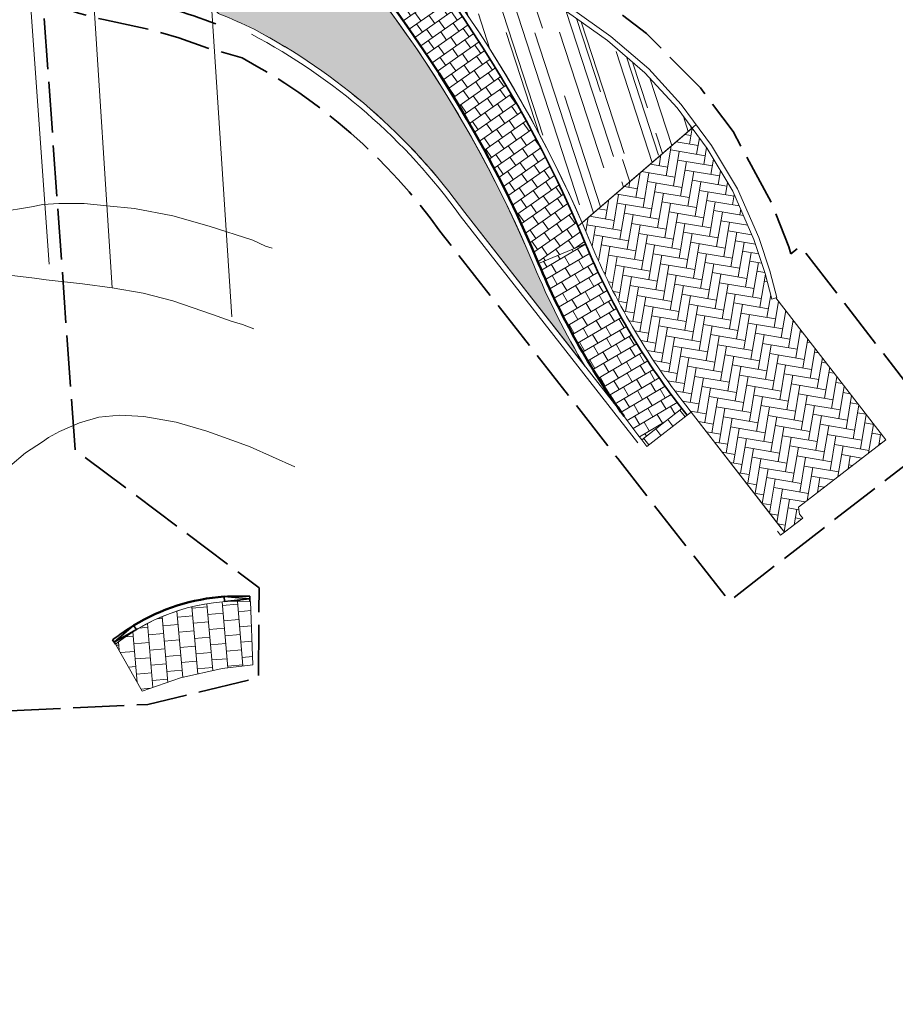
# Model space of a CAD drawing. Header units: metres. Extents: x 196674 to 197628, y 355499 to 356232.
# Tile 41 of 209: x 197065 to 197099, y 355553 to 355592. Entities that reach past the tile are written whole.
import ezdxf

# ---------------------------------------------------------------- set-up
doc = ezdxf.new("R2010")
doc.units = ezdxf.units.M
doc.linetypes.add('ZZ-SYSTEEMGRENS-SO', pattern=[5, 4, -1])
doc.layers.get('0').update_dxf_attribs({"lineweight": 25})
for name, color, linetype, lineweight, true_color in [('N-WE-GR-BEPLANTING_BEPLANTINGSPLAN_DERDEN-V', 7, 'Continuous', 5, 0xd3e799), ('N-WE-VH-GOOT-TEGEL_200x200-G', 7, 'Continuous', 35, 0x00a5a5), ('N-WE-VH-KANTOPSLUITING_GELEIDEBAND_50 200-G', 1, 'Continuous', 35, 0xff0000), ('N-WE-VH-KANTOPSLUITING_OPSLUITBAND_200X250-G', 7, 'Continuous', 50, 0x0029a5), ('N-WE-VH-KANTOPSLUITING_VERLAGINGSBAND_GELEIDEBAND_50 200-G', 1, 'Continuous', 35, 0xff0000), ('N-WE-VH-OPENVERHARDING_NATUURSTEEN_ZWARTBROEKPLEIN-A', 7, 'Continuous', 20, 0xd9795e), ('N-WE-VH-OPENVERHARDING_STRAATBAKSTEEN_DIK_ELLEBOOG_ROOD-A', 7, 'Continuous', 5, 0xf69479), ('N-WE-VH-OPENVERHARDING_TEGEL_200x300_FIETSPAD_ROOD-A', 7, 'Continuous', 5, 0xe04d68), ('X-XX-AL-GRENS_SYSTEEMGRENS-G', 7, 'ZZ-SYSTEEMGRENS-SO', 35, 0xd60036)]:
    doc.layers.add(name, color=color, linetype=linetype, lineweight=lineweight, true_color=true_color)
for name, color, linetype, lineweight in [('N-WE-IE-KUNSTOBJECT-O', 7, 'Continuous', 5), ('N-WE-VH-KANTOPSLUITING_ACHTERKANTBAND-G', 50, 'Continuous', 18), ('N-WE-VH-MATERIAALGRENS-G', 7, 'Continuous', 13), ('N-WE-VH-OPENVERHARDING_TEGEL_300x300_TROTTOIR-A', 251, 'Continuous', 15)]:
    doc.layers.add(name, color=color, linetype=linetype, lineweight=lineweight)
doc.layers.add('N-WE-VH-HULPLIJN-G', color=40, linetype='Continuous', lineweight=5, plot=False)

# ---------------------------------------------------------------- blocks, each defined once
blk = doc.blocks.new('Verloopband')
at = {"flags": 128}
blk.add_lwpolyline([(-0.2763672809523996, 0.9662406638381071), (0, 0), (-0.4622285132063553, 0.8923814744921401)], close=True, dxfattribs=at)

msp = doc.modelspace()

# ---------------------------------------------------------------- hatches: boundary and pattern name
at = {"layer": 'N-WE-GR-BEPLANTING_BEPLANTINGSPLAN_DERDEN-V'}
h = msp.add_hatch(color=256, dxfattribs=at)
h.dxf.hatch_style = 1
edge = h.paths.add_edge_path()
edge.add_line((197074.101938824, 355597.8728261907), (197072.334065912, 355592.2496492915))
edge.add_line((197072.334065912, 355592.2496492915), (197072.3531452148, 355592.2436509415))
edge.add_arc((197072.620255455, 355592.1596740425), 0.2799999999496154, 162.5473521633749, 248.365772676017)
edge.add_arc((197065.4724971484, 355574.1379585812), 19.10743606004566, 63.92609130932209, 68.36577267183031, ccw=False)
edge.add_arc((197062.7148037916, 355570.1103177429), 23.94769624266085, 35.732023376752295, 62.23487819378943, ccw=False)
edge.add_line((197082.1545198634, 355584.0956527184), (197086.8908117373, 355578.0388368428))
edge.add_arc((197112.7488409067, 355593.6401934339), 30.20000000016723, 202.6303841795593, 211.1045423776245, ccw=False)
edge.add_arc((197040.7543499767, 355563.6269750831), 47.80000000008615, 22.63038417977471, 45.76136984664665)
at = {"layer": 'N-WE-VH-OPENVERHARDING_NATUURSTEEN_ZWARTBROEKPLEIN-A'}
h = msp.add_hatch(dxfattribs=at)
h.set_pattern_fill('AVH-NATUURSTEEN-SO', color=256, scale=0.7, angle=258.0600000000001, pattern_type=2)
h.set_pattern_definition([(288.0600000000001, (197056.2115529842, 355734.4411217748), (2.285864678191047, -2.49423789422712), [21, -2.799999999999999, 6.999999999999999, -1.4]), (288.0600000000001, (197138.0089711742, 355715.2408764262), (1.336245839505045, 1.908269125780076), [4.199999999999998, -0.4619999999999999, 8.399999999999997, -1.05]), (288.0600000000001, (197057.2309859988, 355733.5100705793), (3.148679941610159, -6.630539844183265), [11.2, -1.96, 5.599999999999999, -1.4])])
edge = h.paths.add_edge_path()
edge.add_line((197075.7141687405, 355603.8943541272), (197076.2717988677, 355604.3174955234))
edge.add_line((197076.2717988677, 355604.3174955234), (197074.6845788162, 355606.4091881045))
edge.add_line((197074.6845788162, 355606.4091881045), (197073.7638762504, 355607.8846802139))
edge.add_line((197073.7638762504, 355607.8846802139), (197073.424524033, 355607.6729254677))
edge.add_line((197073.424524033, 355607.6729254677), (197070.660504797, 355603.9464728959))
edge.add_arc((197040.7543499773, 355563.6269750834), 50.1999999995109, 47.280791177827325, 53.43458729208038, ccw=False)
edge.add_arc((197040.7543499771, 355563.6269750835), 50.19999999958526, 23.564616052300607, 47.28079117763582, ccw=False)
edge.add_line((197086.7681617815, 355583.6960837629), (197091.096, 355587.4135))
edge.add_line((197091.096, 355587.4135), (197090.503, 355588.208))
edge.add_line((197090.503, 355588.208), (197089.242, 355589.592))
edge.add_line((197089.242, 355589.592), (197087.773, 355590.856))
edge.add_line((197087.773, 355590.856), (197086.191, 355591.98))
edge.add_line((197086.191, 355591.98), (197084.819, 355592.808))
edge.add_line((197084.819, 355592.808), (197082.99, 355593.76))
edge.add_line((197082.99, 355593.76), (197083.087, 355593.943))
edge.add_line((197083.087, 355593.943), (197084.8307318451, 355593.0382424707))
edge.add_line((197084.8307318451, 355593.0382424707), (197082.7125937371, 355595.8295969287))
edge.add_line((197082.7125937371, 355595.8295969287), (197082.1549636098, 355595.4064555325))
edge.add_line((197082.1549636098, 355595.4064555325), (197075.7141687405, 355603.8943541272))
at = {"layer": 'N-WE-VH-OPENVERHARDING_STRAATBAKSTEEN_DIK_ELLEBOOG_ROOD-A'}
h = msp.add_hatch(dxfattribs=at)
h.set_pattern_fill('AVH-ROO_BSS_DIKFRMT_KEPER-SO', color=250, scale=0.5, angle=215.4124333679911, pattern_type=2)
h.set_pattern_definition([(260.412433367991, (197215.5469770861, 355640.6202753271), (0.2827197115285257, -0.397642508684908), [1.38, -0.6899999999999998]), (350.412433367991, (197215.4895156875, 355640.2800942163), (0.2827197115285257, -0.397642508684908), [1.38, -0.6899999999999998])])
edge = h.paths.add_edge_path()
edge.add_line((197094.392, 355580.747), (197094.233, 355580.692))
edge.add_line((197094.233, 355580.692), (197093.968, 355581.701))
edge.add_line((197093.968, 355581.701), (197093.53, 355583.038))
edge.add_line((197093.53, 355583.038), (197092.694, 355584.934))
edge.add_line((197092.694, 355584.934), (197091.689, 355586.619))
edge.add_line((197091.689, 355586.619), (197091.096, 355587.4135))
edge.add_line((197091.096, 355587.4135), (197086.7681617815, 355583.6960837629))
edge.add_arc((197040.7543499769, 355563.6269750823), 50.20000000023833, 22.630384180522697, 23.564616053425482, ccw=False)
edge.add_arc((197112.7488409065, 355593.6401934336), 27.79999999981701, 202.6303841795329, 218.0245965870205)
edge.add_line((197090.8494914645, 355576.515401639), (197091.0586475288, 355576.2479308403))
edge.add_line((197091.0586475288, 355576.2479308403), (197094.6039069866, 355571.6823920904))
edge.add_line((197094.6039069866, 355571.6823920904), (197094.7230985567, 355571.5288986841))
edge.add_line((197094.7230985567, 355571.5288986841), (197095.445, 355572.073))
edge.add_line((197095.445, 355572.073), (197095.314, 355572.24))
edge.add_line((197095.314, 355572.24), (197095.282, 355572.515))
edge.add_line((197095.282, 355572.515), (197098.708, 355575.162))
edge.add_line((197098.708, 355575.162), (197094.392, 355580.747))
at = {"layer": 'N-WE-VH-OPENVERHARDING_TEGEL_200x300_FIETSPAD_ROOD-A'}
h = msp.add_hatch(dxfattribs=at)
h.set_pattern_fill('AVH-TEGEL_200X300_HALFST', color=256, scale=2, angle=35.0429757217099, pattern_type=2)
h.set_pattern_definition([(35.04297572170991, (0, 0), (-0.2296762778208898, 0.3274886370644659), []), (125.0429757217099, (0, 0), (-0.4912329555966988, -0.3445144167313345), [0.4, -0.4]), (125.0429757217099, (0.3274886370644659, 0.2296762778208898), (-0.4912329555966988, -0.3445144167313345), [-0.4, 0.4])])
edge = h.paths.add_edge_path()
edge.add_line((197074.6746508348, 355600.3613348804), (197073.3178388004, 355598.8919604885))
edge.add_arc((197040.7543499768, 355563.6269750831), 48.00000000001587, 22.630384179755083, 47.28079117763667, ccw=False)
edge.add_line((197085.0586520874, 355582.0966479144), (197086.9046646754, 355582.8662176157))
edge.add_arc((197040.7543499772, 355563.6269750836), 49.99999999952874, 22.63038417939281, 47.2807911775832)
h = msp.add_hatch(dxfattribs=at)
h.set_pattern_fill('AVH-TEGEL_200X300_HALFST', color=256, scale=2, angle=30.45782133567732, pattern_type=2)
h.set_pattern_definition([(30.45782133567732, (0, 0), (-0.2027615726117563, 0.3448010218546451), []), (120.4578213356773, (0, 0), (-0.5172015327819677, -0.3041423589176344), [0.4, -0.4]), (120.4578213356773, (0.3448010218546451, 0.2027615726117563), (-0.5172015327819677, -0.3041423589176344), [-0.4, 0.4])])
edge = h.paths.add_edge_path()
edge.add_line((197086.9046646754, 355582.8662176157), (197085.0586520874, 355582.0966479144))
edge.add_arc((197112.7488409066, 355593.6401934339), 30.00000000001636, 202.6303841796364, 218.0245965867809)
edge.add_line((197089.1164494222, 355575.1602022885), (197090.6919421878, 355576.3922016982))
edge.add_arc((197112.7488409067, 355593.6401934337), 28.00000000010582, 202.6303841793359, 218.0245965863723, ccw=False)
h = msp.add_hatch(dxfattribs=at)
h.set_pattern_fill('AVH-TEGEL_200X300_HALFST', color=256, scale=2, angle=37.88709478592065, pattern_type=2)
h.set_pattern_definition([(37.88709478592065, (0, 0), (-0.2456429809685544, 0.3156889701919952), []), (127.8870947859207, (0, 0), (-0.4735334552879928, -0.3684644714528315), [0.4, -0.4]), (127.8870947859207, (0.3156889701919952, 0.2456429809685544), (-0.4735334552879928, -0.3684644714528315), [-0.4, 0.4])])
h.paths.add_polyline_path([(197090.9010982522, 355576.1247308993), (197090.6919421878, 355576.3922016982), (197089.1164494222, 355575.1602022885), (197089.3189699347, 355574.9012170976)])
at = {"layer": 'N-WE-VH-OPENVERHARDING_TEGEL_300x300_TROTTOIR-A'}
h = msp.add_hatch(dxfattribs=at)
h.set_pattern_fill('AVH-TEGEL_300X300_HALFST', color=256, scale=2, angle=4.96, pattern_type=2)
h.set_pattern_definition([(4.959999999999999, (0, 0), (0.5718151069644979, 0.3507527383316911), [0.6, -0.6]), (94.95999999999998, (0, 0), (-0.5977531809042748, -0.05187614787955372), [])])
edge = h.paths.add_edge_path()
edge.add_line((197073.7326455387, 355568.8058341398), (197073.6889179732, 355568.8062607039))
edge.add_arc((197073.2731896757, 355561.0203438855), 7.797007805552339, 86.94359964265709, 128.4461504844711)
edge.add_line((197068.4251753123, 355567.1269049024), (197069.4672876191, 355565.2707084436))
edge.add_line((197069.4672876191, 355565.2707084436), (197070.9789515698, 355565.7973398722))
edge.add_line((197070.9789515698, 355565.7973398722), (197072.6202737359, 355566.1691474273))
edge.add_line((197072.6202737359, 355566.1691474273), (197073.8208866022, 355566.3173038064))
edge.add_line((197073.8208866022, 355566.3173038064), (197073.7326455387, 355568.8058341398))

# ---------------------------------------------------------------- linework, layer by layer
at = {"layer": 'N-WE-IE-KUNSTOBJECT-O', "flags": 128}
msp.add_lwpolyline([(197073.7326455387, 355568.8058341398), (197073.6889179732, 355568.8062607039, 0.1830948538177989), (197068.4251753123, 355567.1269049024), (197069.4672876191, 355565.2707084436), (197070.9789515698, 355565.7973398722), (197072.6202737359, 355566.1691474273), (197073.8208866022, 355566.3173038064)], format="xyb", close=True, dxfattribs=at)
at = {"layer": 'N-WE-VH-GOOT-TEGEL_200x200-G', "ltscale": 0.2, "flags": 128}
msp.add_lwpolyline([(197103.1210481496, 355708.7670349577), (197091.4020828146, 355711.8707758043, 0.07680564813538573), (197088.9115808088, 355712.1347374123), (197084.7871137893, 355711.9377798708, 0.3320698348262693), (197064.2856448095, 355695.0535715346), (197060.5079905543, 355679.6585524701, 0.02231663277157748), (197057.0293357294, 355662.1382950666), (197058.2980642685, 355646.7742551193, 0.02028456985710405), (197057.7433697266, 355630.7899890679), (197056.3106843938, 355606.8218397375), (197056.4356469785, 355605.73784705, 0.01988547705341), (197056.6216739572, 355604.5436908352, 0.09452855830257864), (197058.7494112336, 355599.2595536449, 0.1207430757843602), (197063.9982118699, 355594.2790605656, 0.08494424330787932), (197068.8160562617, 355592.5238466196, -0.04946521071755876), (197072.3621795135, 355591.5089845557)], format="xyb", dxfattribs=at)
at = {"layer": 'N-WE-VH-HULPLIJN-G'}
msp.add_line((197091.2557403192, 355587.5507096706), (197086.609402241, 355583.5597165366), dxfattribs=at)
at = {"layer": 'N-WE-VH-HULPLIJN-G', "flags": 128}
for points in [[(197075.7141687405, 355603.8943541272), (197076.2717988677, 355604.3174955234), (197074.6845788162, 355606.4091881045), (197073.7638762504, 355607.8846802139), (197073.424524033, 355607.6729254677), (197070.660504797, 355603.9464728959, -0.02685745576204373), (197074.8103320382, 355600.5082723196, -0.103852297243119), (197086.7681617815, 355583.6960837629), (197091.096, 355587.4135), (197090.503, 355588.208), (197089.242, 355589.592), (197087.773, 355590.856), (197086.191, 355591.98), (197084.819, 355592.808), (197082.99, 355593.76), (197083.087, 355593.943), (197084.8307318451, 355593.0382424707), (197082.7125937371, 355595.8295969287), (197082.1549636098, 355595.4064555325)], [(197074.6746508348, 355600.3613348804), (197073.3178388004, 355598.8919604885, -0.1079743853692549), (197085.0586520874, 355582.0966479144), (197086.9046646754, 355582.8662176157, 0.1079743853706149)], [(197074.101938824, 355597.8728261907), (197072.334065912, 355592.2496492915), (197072.3531452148, 355592.2436509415, 0.3929955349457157), (197072.5170250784, 355591.8993982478, -0.01937418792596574), (197073.8707919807, 355591.3007892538, -0.116158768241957), (197082.1545198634, 355584.0956527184), (197086.8908117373, 355578.0388368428, -0.03699235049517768), (197084.8740508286, 355582.0196909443, 0.1012720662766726)], [(197094.392, 355580.747), (197094.233, 355580.692), (197093.968, 355581.701), (197093.53, 355583.038), (197092.694, 355584.934), (197091.689, 355586.619), (197091.096, 355587.4135), (197086.7681617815, 355583.6960837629, -0.004076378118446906), (197087.0892659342, 355582.9431745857, 0.06727112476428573), (197090.8494914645, 355576.515401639), (197091.0586475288, 355576.2479308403), (197094.6039069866, 355571.6823920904), (197094.7230985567, 355571.5288986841), (197095.445, 355572.073), (197095.314, 355572.24), (197095.282, 355572.515), (197098.708, 355575.162)], [(197086.9046646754, 355582.8662176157), (197085.0586520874, 355582.0966479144, 0.06727112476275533), (197089.1164494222, 355575.1602022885), (197090.6919421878, 355576.3922016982, -0.06727112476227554)]]:
    msp.add_lwpolyline(points, format="xyb", close=True, dxfattribs=at)
for points in [[(197065.806438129, 355582.066383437), (197064.9433208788, 355594.1740815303)], [(197068.2887218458, 355581.1347443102), (197067.5200793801, 355593.1846816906)], [(197072.993, 355580), (197072.1807111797, 355592.4287149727)], [(197086.9046646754, 355582.8662176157), (197085.0586520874, 355582.0966479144)], [(197094.4504693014, 355571.5632437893), (197094.568, 355571.412), (197095.445, 355572.073), (197095.314, 355572.24), (197095.282, 355572.515), (197098.708, 355575.162), (197094.392, 355580.747)], [(197090.6919421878, 355576.3922016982), (197089.1164494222, 355575.1602022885)], [(197091.0586475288, 355576.2479308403), (197090.9010982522, 355576.1247308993)], [(197073.7326455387, 355568.8058341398), (197073.8208866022, 355566.3173038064), (197072.6202737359, 355566.1691474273), (197070.9789515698, 355565.7973398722), (197069.4672876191, 355565.2707084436), (197068.4251753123, 355567.1269049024)]]:
    msp.add_lwpolyline(points, dxfattribs=at)
for points in [[(197073.8736935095, 355591.299261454, -0.1161240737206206), (197082.1545198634, 355584.0956527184), (197088.4182675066, 355576.0855116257)], [(197073.7711802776, 355591.1046052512, -0.1161709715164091), (197081.9784977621, 355583.9636084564), (197088.9589001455, 355575.0370023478)], [(197074.5792274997, 355582.6912166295), (197074.3160113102, 355582.7721634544), (197073.8225804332, 355583.0112418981), (197072.1079022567, 355583.5621376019), (197070.6701002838, 355583.9661089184), (197069.1635999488, 355584.253590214), (197068.0827819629, 355584.3632449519), (197067.1921846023, 355584.4473573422), (197066.1863203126, 355584.4496031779), (197065.5667013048, 355584.4070100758), (197065.1182789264, 355584.3159040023), (197062.5644678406, 355583.8960855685, 0.8624969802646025), (197062.6080550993, 355581.959607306), (197064.2420139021, 355581.6299835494), (197065.2404268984, 355581.5168418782), (197065.6949800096, 355581.4433674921), (197067.1220250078, 355581.294496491), (197068.2887218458, 355581.1347443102), (197069.5096301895, 355580.9260243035), (197070.6751988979, 355580.6188904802), (197072.232401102, 355580.081035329), (197072.9673567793, 355579.8207845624), (197073.4185037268, 355579.6890110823), (197073.8613096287, 355579.523702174)], [(197075.4713170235, 355574.0907572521), (197073.7105829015, 355574.8827847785), (197073.3248636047, 355575.0282123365), (197072.0135979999, 355575.4944227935), (197070.8009283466, 355575.8547068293), (197069.5386414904, 355576.0773359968), (197068.5870507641, 355576.1325320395), (197067.7608744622, 355576.0555488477), (197067.0093326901, 355575.8290345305), (197066.2158052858, 355575.4853504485), (197065.7910038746, 355575.2522806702), (197065.5500484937, 355575.0798098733), (197064.886809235, 355574.6521959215), (197064.26288362, 355574.1219298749, 0.09336079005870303)]]:
    msp.add_lwpolyline(points, format="xyb", dxfattribs=at)
msp.add_lwpolyline([(197090.9010982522, 355576.1247308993), (197090.6919421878, 355576.3922016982), (197089.1164494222, 355575.1602022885), (197089.3189699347, 355574.9012170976)], close=True, dxfattribs=at)
at = {"layer": 'N-WE-VH-KANTOPSLUITING_ACHTERKANTBAND-G', "flags": 128}
msp.add_lwpolyline([(197086.8908117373, 355578.0388368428, -0.03699235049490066), (197084.8740508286, 355582.0196909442, 0.1176946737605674), (197071.8103385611, 355599.9638100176, 0.2293916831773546), (197066.919538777, 355601.2450801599, 0.3955665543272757), (197066.6801571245, 355600.9116591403), (197067.6956213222, 355593.1854198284)], format="xyb", dxfattribs=at)
at = {"layer": 'N-WE-VH-KANTOPSLUITING_ACHTERKANTBAND-G'}
msp.add_lwpolyline([(197074.8103320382, 355600.5082723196, -0.1079743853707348), (197087.0892659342, 355582.9431745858, 0.06727112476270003), (197090.8494914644, 355576.5154016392), (197091.0586475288, 355576.2479308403)], format="xyb", dxfattribs=at)
msp.add_arc((197073.2735763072, 355561.0173268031), 7.800000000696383, 86.94761732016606, 128.3671907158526, dxfattribs=at)
at = {"layer": 'N-WE-VH-KANTOPSLUITING_GELEIDEBAND_50 200-G', "ltscale": 0.2, "flags": 128}
msp.add_lwpolyline([(197074.6746508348, 355600.3613348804, -0.107974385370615), (197086.9046646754, 355582.8662176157, 0.06727112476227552), (197090.6919421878, 355576.3922016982), (197090.9010982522, 355576.1247308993)], format="xyb", dxfattribs=at)
at = {"layer": 'N-WE-VH-KANTOPSLUITING_GELEIDEBAND_50 200-G', "ltscale": 0.2}
for start, end in [(86.94761731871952, 94.10958975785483), (121.1916831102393, 128.3671907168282)]:
    msp.add_arc((197073.2735763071, 355561.0173268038), 8, start, end, dxfattribs=at)
at = {"layer": 'N-WE-VH-KANTOPSLUITING_OPSLUITBAND_200X250-G', "ltscale": 0.1, "flags": 128}
msp.add_lwpolyline([(197088.4202090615, 355576.0869124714, -0.05757353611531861), (197085.0586520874, 355582.0966479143, 0.1176946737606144), (197071.9402799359, 355600.1158469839, 0.2293916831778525), (197066.8808318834, 355601.4412988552, 0.3955665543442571), (197066.4818624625, 355600.8855971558), (197067.4862929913, 355593.243308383)], format="xyb", dxfattribs=at)
at = {"layer": 'N-WE-VH-KANTOPSLUITING_OPSLUITBAND_200X250-G', "ltscale": 0.1}
msp.add_arc((197073.2735763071, 355561.0173268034), 8.000000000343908, 94.10958975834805, 121.191683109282, dxfattribs=at)
at = {"layer": 'N-WE-VH-KANTOPSLUITING_VERLAGINGSBAND_GELEIDEBAND_50 200-G', "ltscale": 0.2, "flags": 128}
for points in [[(197073.6999122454, 355568.8059838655), (197073.7002798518, 355569.0059835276)], [(197068.3079850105, 355567.2897189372), (197068.4251753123, 355567.1269049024)]]:
    msp.add_lwpolyline(points, dxfattribs=at)
at = {"layer": 'N-WE-VH-MATERIAALGRENS-G', "flags": 128}
for points in [[(197086.191, 355591.98), (197087.773, 355590.856), (197089.242, 355589.592), (197090.503, 355588.208), (197091.689, 355586.619), (197092.694, 355584.934), (197093.53, 355583.038), (197093.968, 355581.701), (197094.233, 355580.692), (197094.392, 355580.747), (197094.427, 355580.759), (197094.171, 355581.754), (197094.17, 355581.76), (197093.726, 355583.113), (197092.881, 355585.031), (197091.864, 355586.736), (197091.151, 355587.691), (197090.665, 355588.342), (197089.389, 355589.743), (197087.903, 355591.022), (197086.306, 355592.156)], [(197086.7681617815, 355583.6960837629), (197091.096, 355587.4135)], [(197091.0590033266, 355576.2474744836), (197094.7230985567, 355571.5288986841), (197095.445, 355572.073), (197095.314, 355572.24), (197095.282, 355572.515), (197098.708, 355575.162), (197094.392, 355580.747)], [(197090.9010860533, 355576.1247464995), (197089.3189699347, 355574.9012170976)]]:
    msp.add_lwpolyline(points, dxfattribs=at)
at = {"layer": 'X-XX-AL-GRENS_SYSTEEMGRENS-G', "ltscale": 0.5, "flags": 128}
msp.add_lwpolyline([(197173.0845801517, 355664.4267221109), (197172.678291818, 355658.1040395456), (197176.2062336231, 355657.9276386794), (197179.6585214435, 355660.8258546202), (197196.8460500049, 355641.1849859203), (197196.618113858, 355640.9851655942), (197203.3658004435, 355633.2880423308), (197204.598351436, 355636.2035375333), (197206.181120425, 355637.5931654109), (197210.3450714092, 355632.9793581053), (197211.1344663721, 355633.8542043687), (197215.577003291, 355630.1111014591), (197222.812057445, 355638.6980935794), (197225.7729980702, 355636.1981525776), (197252.4997837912, 355613.6295939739), (197256.3974516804, 355618.2471244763), (197230.4350738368, 355640.1698336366), (197234.5465854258, 355645.0395252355), (197230.9951246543, 355648.102425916), (197227.7363916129, 355651.014992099), (197227.7150354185, 355650.9915016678), (197227.3858924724, 355651.2966605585), (197230.5297411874, 355654.3837220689), (197222.7747070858, 355662.5864016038), (197213.3031688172, 355673.0409596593), (197208.7438719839, 355679.5515306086), (197204.6678372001, 355688.2834966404), (197202.9207222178, 355693.3147658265), (197202.5296188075, 355695.8358091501), (197209.2561496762, 355696.7388380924), (197208.765603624, 355699.4053961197), (197208.8375775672, 355699.4157603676), (197208.4960738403, 355702.0476424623), (197209.7550059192, 355702.1614664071), (197209.6289773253, 355703.3557373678), (197209.431316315, 355705.9322142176), (197209.3853665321, 355708.5054020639), (197209.4909423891, 355711.0763696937), (197209.825975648, 355714.406320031), (197209.1003553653, 355714.700446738), (197209.2732684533, 355715.2254737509), (197208.7827839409, 355715.4092287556), (197209.8333840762, 355718.2914021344), (197204.6571410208, 355720.1605124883), (197206.9259623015, 355726.3911903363), (197207.3755778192, 355727.6258113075), (197205.6951706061, 355728.2354618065), (197201.970541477, 355729.6509828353, -0.03199396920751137), (197199.2658455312, 355725.4928494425), (197194.4988616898, 355729.2364659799), (197191.8020115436, 355731.3330088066), (197190.6829954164, 355730.2418318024), (197188.9323846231, 355731.7580333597, 0.01582069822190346), (197191.308975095, 355733.798286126), (197190.5246250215, 355734.700084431), (197189.8547559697, 355735.4391273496), (197188.5065648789, 355737.3969406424), (197188.3768484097, 355737.5504837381), (197186.2264232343, 355740.6599554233), (197185.4143065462, 355740.8273772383), (197177.0047230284, 355735.000759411), (197161.0308464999, 355735.7499021), (197143.9921317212, 355736.546230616), (197117.3114725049, 355737.8750504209), (197104.5701917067, 355738.4152468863), (197089.3270001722, 355739.2400485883), (197089.4979420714, 355743.4763910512), (197087.6423294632, 355744.6045541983), (197087.2320594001, 355744.8539874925), (197086.4302028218, 355745.4612094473), (197085.6301577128, 355746.0670596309), (197084.2515270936, 355747.3631431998), (197083.0033431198, 355748.790046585), (197081.9521148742, 355750.2640411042), (197081.052108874, 355751.8364435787), (197080.680597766, 355752.6629727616), (197080.3089695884, 355753.4897623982), (197079.7287775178, 355755.2084983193), (197079.3027229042, 355757.0287405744), (197079.0552433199, 355758.8767777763), (197078.9881413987, 355760.748092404), (197079.0484954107, 355761.6954089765), (197079.4901165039, 355761.5482019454), (197081.8987959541, 355767.3947458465), (197083.4122910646, 355769.9863346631), (197084.9290730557, 355772.1438856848), (197085.2777218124, 355772.6391357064), (197085.9504292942, 355773.4546849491), (197087.2615113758, 355775.0451778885), (197089.4568843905, 355777.2328139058), (197092.7058230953, 355779.8115121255), (197090.7255592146, 355782.8612331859), (197090.5279328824, 355783.1655891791), (197094.0593130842, 355784.7965387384), (197089.240221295, 355793.944965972), (197079.8514273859, 355789.6587774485), (197073.1066642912, 355808.1301448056), (197062.6964714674, 355839.0387078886), (197050.201550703, 355834.8591941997), (197054.256388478, 355823.4068109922), (197060.9054150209, 355805.9824325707), (197064.0917084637, 355798.9340248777), (197065.6061934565, 355785.3714584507), (197066.4118943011, 355778.1591798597), (197064.2976158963, 355775.7696807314), (197061.8930028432, 355773.065075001), (197059.8798242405, 355770.937906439), (197059.567781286, 355770.7063368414), (197054.395078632, 355766.8676324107), (197050.1449273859, 355764.4954855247), (197046.646028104, 355763.2036366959), (197046.6485450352, 355763.1967402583), (197042.8018864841, 355761.7681380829), (197042.6247659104, 355761.7025895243), (197032.2172606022, 355760.2665015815), (197022.1724443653, 355758.1057256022), (197022.1490316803, 355758.1349914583), (197018.4791559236, 355757.3507739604), (197017.1834583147, 355757.8590001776), (197013.9320116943, 355762.4906063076), (197012.2359937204, 355764.9334332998), (197011.548662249, 355765.9454268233), (197009.5874376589, 355768.7952768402), (197008.1879451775, 355770.6627745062), (197008.1739746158, 355770.651876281), (197004.3621297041, 355775.7021426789), (197000.7500667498, 355780.6711859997), (196997.3281167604, 355785.4310589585), (196992.0624097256, 355792.5561596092), (196987.5636689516, 355799.6503659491), (196980.2918957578, 355812.3582609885), (196971.7451011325, 355828.1610038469), (196956.4456734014, 355821.2458726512), (196960.0166344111, 355812.4100996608), (196962.4976294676, 355807.0886023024, -0.6085831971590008), (196961.4131292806, 355806.2394416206), (196970.6320923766, 355792.5786144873), (196976.225457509, 355784.303374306), (196982.879968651, 355776.9163582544), (196982.5041383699, 355776.476222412), (196987.7472751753, 355765.3430715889), (196990.3620391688, 355759.9089379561), (196989.6128942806, 355758.3801676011), (196986.801356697, 355757.089894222), (196981.5916446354, 355758.3619052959), (196976.4931413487, 355759.6093032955), (196973.9250311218, 355760.2238822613), (196971.9270970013, 355760.7020113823), (196970.093883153, 355761.1263081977), (196965.2690985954, 355762.243003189), (196955.7026120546, 355764.457163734), (196954.8259486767, 355764.7114400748), (196955.7288446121, 355765.5914382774), (196946.4199106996, 355767.8862061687), (196945.5109518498, 355767.0898728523), (196943.3561815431, 355767.6616250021), (196942.0243707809, 355768.0150110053), (196940.699224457, 355768.3753913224), (196937.911680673, 355769.161377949), (196937.9158913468, 355769.1720679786), (196934.1448626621, 355770.5833311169), (196931.0328001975, 355771.949971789), (196928.1497259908, 355773.3159879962), (196926.2238803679, 355774.3657393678), (196926.7008714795, 355775.2077771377), (196923.9720996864, 355776.8118532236), (196922.1171638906, 355777.9575551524), (196917.5440237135, 355780.8012867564), (196917.0166342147, 355779.9474843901), (196915.4224701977, 355780.9309636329), (196913.0167641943, 355782.4772167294), (196912.757872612, 355782.6539056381), (196911.190523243, 355783.7714957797), (196908.5042566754, 355786.2619442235), (196907.2206986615, 355787.4460719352), (196905.8442773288, 355789.1071714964), (196903.2522146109, 355793.7425243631), (196899.3236920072, 355801.1348770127), (196896.7844047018, 355806.8801932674), (196892.3931631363, 355816.7971943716), (196889.396342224, 355823.7408055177), (196885.4294056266, 355833.1531130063), (196886.3148759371, 355833.6745129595), (196885.0357126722, 355834.4994199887), (196884.9096875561, 355834.6903417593), (196883.5318420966, 355838.2464489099), (196881.8574062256, 355842.456115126), (196879.7964254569, 355847.3435551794), (196879.5508475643, 355847.9274201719), (196877.9207976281, 355851.9810838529), (196875.2708346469, 355858.5729917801), (196872.6243587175, 355865.1536886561), (196870.4789281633, 355870.5362599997), (196868.3870366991, 355875.7889875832), (196865.3800609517, 355883.3409266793), (196863.5295936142, 355887.9873007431), (196863.4110328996, 355888.2849971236), (196862.7400305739, 355889.9711056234), (196863.0622626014, 355890.0962442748), (196861.3970005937, 355894.1395962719), (196861.4037374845, 355894.142038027), (196859.229652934, 355899.4431236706), (196859.0298403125, 355899.3580359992), (196858.8952095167, 355899.696553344), (196858.3959365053, 355900.9492390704), (196849.546747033, 355923.1807260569), (196850.1922005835, 355924.6939033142), (196860.258528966, 355928.6657372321), (196869.5490503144, 355931.0234685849), (196873.3453938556, 355931.8019435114), (196886.2438454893, 355935.4284136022), (196898.3098795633, 355938.5764862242), (196898.3110943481, 355938.5724965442), (196903.1917021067, 355939.7712405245), (196904.7097162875, 355939.0568809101), (196905.0282216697, 355938.2924679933), (196909.0130922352, 355939.952830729), (196908.2642147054, 355942.2627148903), (196902.9799573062, 355958.738663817), (196902.4497829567, 355960.2008490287), (196901.8115777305, 355961.6192158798), (196900.9680556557, 355963.3204536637), (196898.0063144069, 355968.7541705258), (196894.5625896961, 355975.3226559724), (196892.3896866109, 355979.4813913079), (196888.5416758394, 355987.5664713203), (196887.4815956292, 355987.0834539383), (196885.6442474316, 355986.3271839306), (196885.5076204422, 355986.6344104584), (196873.7642690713, 355982.4273955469), (196860.8311621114, 355977.7025315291), (196860.6501748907, 355978.1868262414), (196859.8859481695, 355980.2917607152), (196853.3128873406, 355977.7107309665), (196853.73029577, 355976.6477246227), (196849.4907683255, 355974.9886047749), (196849.0872389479, 355976.0301083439), (196843.9608105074, 355973.9918913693), (196837.8119168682, 355989.4043746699), (196834.5901124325, 355988.2958011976), (196829.2277835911, 355986.0429299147), (196828.1156368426, 355985.4996470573), (196826.3328622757, 355984.7522034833), (196824.2538081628, 355989.7933135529), (196823.3493071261, 355989.4238303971), (196821.5217528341, 355993.9636112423), (196822.4415567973, 355994.327010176), (196811.4142395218, 356022.6098143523), (196811.1941616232, 356022.5241126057), (196809.0787073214, 356027.7608173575), (196808.1570951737, 356027.399245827), (196802.10045471, 356042.8370581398), (196803.0324375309, 356043.2047289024), (196801.2251267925, 356047.7859519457), (196800.9629805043, 356047.6825342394), (196799.5580754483, 356051.2186581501), (196798.9326303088, 356050.9700967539), (196795.7620501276, 356058.7913388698), (196785.962956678, 356083.7526770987), (196782.5256602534, 356092.3853087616), (196783.4607012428, 356092.7526788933), (196781.019036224, 356098.8045971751), (196780.1137519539, 356098.4428009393), (196778.7301102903, 356101.9178165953), (196774.5320198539, 356112.348299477), (196772.2902714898, 356117.515377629), (196776.44078803, 356119.079716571), (196791.849465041, 356131.7811384), (196790.0748953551, 356134.2200693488), (196802.0204483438, 356142.8516660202), (196802.0676224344, 356142.8083428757), (196807.6543048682, 356146.8198669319), (196821.3261595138, 356152.9520820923), (196824.118863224, 356147.8038902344), (196826.9348279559, 356140.6494155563), (196826.9667213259, 356140.5675271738), (196829.5085456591, 356133.5350799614), (196829.5777539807, 356133.3434260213), (196832.2898444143, 356127.7055041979), (196833.7548698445, 356124.6604513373), (196834.9901440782, 356122.0931766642), (196835.0225480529, 356122.0325953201), (196835.1990731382, 356121.7003128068), (196837.0506620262, 356117.8328811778), (196837.4462851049, 356117.0125892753), (196839.1926216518, 356113.3926815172), (196841.4323661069, 356114.511984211), (196841.8392721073, 356113.6336860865), (196848.0955434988, 356116.517072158), (196847.6769788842, 356117.425259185), (196852.5147321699, 356119.6548795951), (196850.4481800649, 356123.3458274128), (196845.5717484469, 356132.2801574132), (196843.8176550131, 356136.7414412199), (196842.4688873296, 356140.1178663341), (196840.0819394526, 356146.0228419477), (196839.9684512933, 356146.3257976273), (196837.6473192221, 356152.5214195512), (196836.4018865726, 356158.1741344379), (196834.8989662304, 356157.8391461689), (196833.0580044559, 356165.8451506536), (196834.6039987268, 356166.1812686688), (196833.231549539, 356172.4004655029), (196818.5547710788, 356168.2850407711), (196819.0904617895, 356165.4031631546), (196818.6774567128, 356164.7734485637), (196805.8544307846, 356160.1790812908), (196763.847697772, 356130.3813046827), (196763.5509762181, 356130.4127969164), (196762.5818188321, 356130.5249803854), (196761.7183121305, 356129.7086118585, 0.04730650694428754), (196752.2297252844, 356136.4176360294), (196747.6793319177, 356140.070134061), (196742.0814451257, 356144.4630395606), (196738.7537234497, 356147.2546337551), (196734.7560397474, 356150.8499354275), (196729.666907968, 356145.2019173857), (196729.4110213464, 356144.9179294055), (196728.5373751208, 356145.25504501), (196726.9098917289, 356145.8830452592), (196726.6614752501, 356145.2392657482), (196726.5077088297, 356145.3668838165), (196724.5966113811, 356147.0002316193), (196723.2386024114, 356148.3499242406), (196720.9989937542, 356150.8008754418), (196719.8259691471, 356152.0571855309), (196717.8551161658, 356153.8806850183), (196716.3066054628, 356155.1783671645), (196713.4920412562, 356157.0380855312), (196712.711518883, 356157.526736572), (196710.5865978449, 356158.6597682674), (196709.0460740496, 356159.8798850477, -0.1436820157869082), (196707.9944026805, 356162.614189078), (196707.7956403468, 356165.0395700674), (196705.255843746, 356165.9921554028), (196703.9080476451, 356165.8817021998), (196704.296213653, 356161.5859622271), (196704.322643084, 356161.4572245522), (196699.9945406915, 356161.1598107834), (196700.4765585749, 356140.6409319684, -0.8375811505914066), (196697.1042396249, 356117.7401990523), (196690.2804314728, 356092.1839640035, 0.01148923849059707), (196682.1238954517, 356058.6533288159), (196678.2447453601, 356040.9444071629), (196676.8078900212, 356034.3849397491), (196676.7367004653, 356034.0373672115), (196673.76097036, 356020.1679628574), (196685.4972137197, 356017.0123139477), (196688.4141098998, 356023.4875724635), (196684.7023326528, 356025.1594317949), (196684.8709302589, 356032.3200466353), (196686.954459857, 356036.67925281), (196701.2270857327, 356066.3816892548), (196697.4228360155, 356068.2135735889), (196701.9253072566, 356087.990611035), (196702.113404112, 356090.4525884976), (196703.1938799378, 356090.1812386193), (196704.7481254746, 356094.7148607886), (196705.3277865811, 356095.9075069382), (196706.1690198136, 356096.9042763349), (196707.142583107, 356097.5850231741), (196708.3354430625, 356098.0646037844), (196709.2981925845, 356097.8962027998), (196710.1314496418, 356097.4912135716), (196711.0135994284, 356096.7398888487), (196711.613187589, 356094.6944549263), (196715.3306055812, 356098.6467015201), (196723.1713741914, 356104.959617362), (196732.8379125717, 356111.0407349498), (196733.3237033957, 356110.1763676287), (196733.395023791, 356110.047721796, 0.4142124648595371), (196734.754474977, 356109.6579975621), (196736.9542150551, 356108.9736747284, -0.02164444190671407), (196739.4192796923, 356107.5715157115, 0.0006306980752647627), (196739.4214182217, 356107.5701773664, -0.2262979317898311), (196739.4250952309, 356107.5644124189), (196739.8764398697, 356106.708415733), (196739.5816296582, 356106.4366577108), (196740.3007240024, 356104.7008456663), (196740.9509263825, 356104.9922062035), (196741.9809548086, 356103.0387080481), (196744.8395286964, 356104.2229286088, -0.3990416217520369), (196746.5871881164, 356103.5518771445), (196746.6513408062, 356103.3996378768), (196746.689370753, 356103.0266088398), (196746.4151777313, 356101.5848105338), (196747.429397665, 356101.3609511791), (196747.5333455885, 356101.2994572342), (196747.5384435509, 356101.2929342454), (196766.0705486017, 356056.7132555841), (196765.1623874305, 356056.3282861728), (196767.2394890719, 356051.1270879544), (196768.1793575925, 356051.5344794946), (196771.4711978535, 356043.8233024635), (196774.40164759, 356036.7635904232), (196774.0151730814, 356036.5839879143), (196774.7283105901, 356034.7171646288), (196775.4376722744, 356034.2825268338), (196775.853972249, 356033.3023071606), (196775.6600364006, 356032.5504327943), (196776.765634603, 356029.8908119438), (196776.718840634, 356029.8583752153), (196777.0974306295, 356028.7594125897), (196777.9658206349, 356027.7189745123), (196778.0591666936, 356026.3169710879), (196778.4461698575, 356025.4565066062), (196778.8262353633, 356024.4427094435), (196778.82622122, 356024.4427022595), (196778.8266270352, 356024.4416646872), (196779.3783198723, 356022.97006407), (196779.3990069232, 356022.9782259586), (196780.7255773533, 356019.5865020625), (196780.754093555, 356019.5982524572), (196782.2401021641, 356015.8367131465), (196783.4327975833, 356012.7766123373), (196782.5021506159, 356012.4159202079), (196784.7325956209, 356006.6609931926), (196786.038590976, 356007.1671596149), (196787.6956637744, 356002.99373992), (196787.5357676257, 356002.9336515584), (196788.527525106, 356000.4577747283), (196788.2725773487, 356000.3582829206), (196788.9724314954, 355999.1126709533), (196789.3908675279, 355998.5302971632), (196789.7536275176, 355998.0254125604), (196789.9147147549, 355996.5999778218), (196790.4410486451, 355995.4737364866), (196790.4469192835, 355995.47546678), (196790.6242366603, 355994.9662783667), (196790.9335315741, 355995.0883984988), (196793.8902314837, 355987.5860400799), (196793.7542048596, 355987.5476454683), (196795.505857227, 355983.2445885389), (196795.6242983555, 355983.312781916), (196796.991807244, 355979.8198586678), (196797.0047048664, 355979.7233568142), (196796.9933585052, 355979.6824914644), (196796.9669683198, 355979.6505170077), (196796.822975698, 355979.5766059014), (196795.3985459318, 355979.0322727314), (196797.1469514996, 355974.4569848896), (196797.1501836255, 355974.4582530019), (196795.4187218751, 355970.4877992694), (196796.2201695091, 355969.6560949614), (196797.0849824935, 355967.4537241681), (196798.9466017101, 355968.1847329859), (196800.5529653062, 355968.8170288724), (196800.6150046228, 355968.7023501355), (196800.8616512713, 355968.7744826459), (196801.6407865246, 355967.8232749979), (196801.6785991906, 355967.7771113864), (196801.6961792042, 355966.4146603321), (196801.7040832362, 355965.8020978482, 0.2098831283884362), (196802.0368526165, 355965.0700742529, 0.1229137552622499), (196802.0944480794, 355964.5891732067), (196802.9107575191, 355962.4451987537), (196803.0986146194, 355962.5296289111, 0.04929694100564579), (196803.2118388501, 355962.3687718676), (196804.3748923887, 355961.0206686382), (196804.4152792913, 355960.973855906), (196804.4401436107, 355960.2826278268), (196804.4459236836, 355960.1212617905), (196803.9148513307, 355960.1157297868), (196805.8237591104, 355955.3454282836), (196806.4277367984, 355955.633371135), (196806.6532355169, 355955.5186944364), (196807.0270248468, 355954.5686016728), (196806.896691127, 355954.2200849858), (196806.3685258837, 355953.9064868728), (196808.2467157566, 355949.1968786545), (196809.0713129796, 355949.5131897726), (196810.7611227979, 355945.21653999), (196812.8164223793, 355939.9905657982), (196815.7958787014, 355932.7153467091), (196817.2786866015, 355929.1286764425), (196819.2233460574, 355924.3463577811), (196820.974699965, 355919.8030463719), (196821.7022264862, 355917.7120897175), (196822.8275510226, 355914.9902061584), (196826.5518493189, 355905.5439142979), (196827.5083210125, 355903.1053161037), (196827.5308293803, 355903.1196992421), (196828.5703350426, 355900.3870734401, 0.1057314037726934), (196828.7975064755, 355900.0358952, 0.1359501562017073), (196828.9295866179, 355899.5185573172), (196829.4561675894, 355898.5993144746), (196829.938950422, 355897.0408730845, 0.1142322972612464), (196830.1661458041, 355896.6512290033, 0.1021066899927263), (196830.23636084, 355896.2531616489), (196830.8234352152, 355894.775179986, 0.09413674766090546), (196831.0235326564, 355894.4601106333, 0.07582889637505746), (196831.0699955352, 355894.1621297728), (196831.3336353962, 355893.3277624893), (196830.5490288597, 355891.650566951), (196830.730654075, 355891.1774844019), (196831.6305612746, 355889.0373983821), (196832.1718899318, 355888.9724389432), (196833.8661398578, 355884.6967749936), (196833.0916363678, 355884.3898747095), (196834.2334853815, 355881.5063921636), (196835.7340846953, 355881.0039957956), (196836.3963712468, 355880.6373454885), (196840.5779483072, 355870.1214583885), (196841.1998491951, 355870.3833319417), (196841.8607508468, 355868.7841549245), (196841.3542408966, 355868.5492854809), (196842.9471889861, 355864.5225379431), (196843.474497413, 355864.7627851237), (196844.0946204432, 355863.1667495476), (196843.4777571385, 355862.8872750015), (196845.6058022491, 355857.295932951), (196845.6591832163, 355857.3179956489), (196848.9573390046, 355849.3870718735), (196849.4691744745, 355849.5945842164), (196850.1900661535, 355847.7561027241), (196849.7024440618, 355847.5164343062), (196851.7354952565, 355842.3219023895), (196851.9803218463, 355841.6963600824), (196852.2130822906, 355841.1927849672), (196852.6975573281, 355840.1446276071), (196853.8314006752, 355837.546665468), (196857.1022606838, 355828.931799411), (196857.1021774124, 355828.9317655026), (196857.104474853, 355828.9259676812), (196857.5027287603, 355827.8770374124), (196857.5177064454, 355827.8831363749), (196859.2608649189, 355823.4841013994, 0.1197895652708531), (196859.5336863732, 355823.098470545, 0.1217854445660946), (196859.5998818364, 355822.6230344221), (196860.3813539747, 355820.6705579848), (196861.5845120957, 355817.6645162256), (196865.3571916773, 355808.1762108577), (196866.650424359, 355804.9223955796), (196866.9894190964, 355804.0482756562), (196869.9609907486, 355796.3858853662), (196870.2417437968, 355795.6982130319), (196874.2597470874, 355785.8213624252), (196876.4751023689, 355779.9106257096), (196876.5248359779, 355779.9270586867), (196877.4783340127, 355777.609714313), (196877.4870572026, 355777.6127263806, 0.01261409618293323), (196879.1276028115, 355773.4671132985), (196880.5794819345, 355769.9265380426), (196879.4564760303, 355768.8985009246), (196871.5899269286, 355765.9267262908), (196874.6150694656, 355763.7405958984), (196870.7815163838, 355762.3431721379), (196871.1765744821, 355761.2637959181), (196873.4589399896, 355754.9534811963), (196873.8205499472, 355753.8743063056), (196877.933770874, 355755.2526192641), (196879.3161058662, 355751.4604592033), (196887.4423074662, 355755.0355723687), (196887.6524770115, 355755.1609821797), (196887.7433886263, 355755.192988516), (196887.8657880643, 355755.2134610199), (196887.9953583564, 355755.215742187), (196888.0352466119, 355755.2100166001), (196888.0806541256, 355755.194805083), (196888.1556229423, 355755.1569219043), (196888.2342456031, 355755.1058393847), (196888.2799178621, 355755.067193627), (196888.3187308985, 355755.0246841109), (196888.3560790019, 355754.9712798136), (196888.4037650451, 355754.8834089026), (196890.242957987, 355750.9480844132), (196890.4947138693, 355750.6026519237), (196890.4494791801, 355750.5430745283), (196891.628236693, 355748.1977836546), (196891.6577586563, 355747.9263099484), (196893.7087405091, 355743.5292781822), (196894.4921495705, 355741.852565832), (196896.872192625, 355740.7600377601), (196896.2575067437, 355739.8318439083), (196898.2715684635, 355738.9073148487), (196899.8509010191, 355738.4527733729), (196902.2825244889, 355737.7529374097), (196907.1457714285, 355736.3532654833), (196917.8474241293, 355733.273265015), (196918.1089377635, 355734.2346253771), (196926.0062285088, 355731.9296392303), (196927.0971120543, 355732.0253109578), (196927.2914126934, 355732.7211091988), (196949.25195892, 355726.9179402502), (196950.9690876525, 355725.7952060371), (196950.858498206, 355725.3568524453), (196952.0887336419, 355725.1461394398), (196952.8819526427, 355724.9555262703), (196952.8603227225, 355724.8954303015), (196952.056959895, 355721.6922553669), (196951.4518210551, 355719.279440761), (196959.2800080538, 355717.3161154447), (196960.8516613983, 355723.8815794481), (196967.4256969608, 355722.1306030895), (196973.9033481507, 355720.4361775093), (196977.8684934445, 355719.3989738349), (196980.4243569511, 355718.8238264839), (196993.7588386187, 355715.5105551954), (196994.7639516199, 355716.0034841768), (196994.9897167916, 355716.0545171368), (196996.5017647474, 355715.9488593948), (196997.3169796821, 355715.6092477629), (196997.9952041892, 355715.036856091), (196998.4610569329, 355714.3165586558), (196998.8408934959, 355713.1578975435), (196998.8373696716, 355713.1068020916), (196998.8026880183, 355712.6039181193), (196998.5054317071, 355711.57326714), (196998.967312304, 355710.0772094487), (197001.8739445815, 355710.9575141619), (197005.9055135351, 355697.924832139), (197007.9029397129, 355691.7178882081), (197012.9334617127, 355675.5491580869), (197017.8784535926, 355659.8034283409), (197019.9986344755, 355652.9868181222), (197022.5523518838, 355644.9202439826), (197025.6999454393, 355634.5227791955), (197025.7567598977, 355634.1895291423), (197025.7192859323, 355633.9168304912), (197025.6181435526, 355633.7020966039), (197025.4453286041, 355633.4758310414), (197025.195021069, 355633.3010221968), (197024.8842618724, 355633.1887622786), (197022.7809993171, 355632.7952119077), (197021.2249886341, 355633.6494658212), (197017.690051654, 355632.6264885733), (197017.7273360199, 355632.4752797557), (197014.1229230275, 355631.4103093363), (197014.0722671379, 355631.5493647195), (197010.0124796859, 355630.3545619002), (197006.5432104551, 355629.6017441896), (197006.5540181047, 355629.5513084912), (197001.1443281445, 355628.4894595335), (196999.2574320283, 355628.1228370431), (197001.9823300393, 355614.4304461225), (197003.2307288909, 355614.6849740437), (197003.6205128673, 355613.1185353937), (197004.006443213, 355611.2187676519), (197003.9614653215, 355611.2096196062), (197004.2119997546, 355610.206901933), (197004.3094756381, 355609.7270704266), (197004.3307955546, 355609.7314437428), (197004.8907984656, 355607.4901357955), (197029.380694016, 355613.7773555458), (197029.3841525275, 355613.7521287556), (197029.4775205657, 355613.7547588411), (197031.0334295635, 355607.6447371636), (197027.1484354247, 355606.7099934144), (197028.7114272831, 355600.2542212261), (197028.8948398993, 355600.3195751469), (197029.4531395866, 355598.0973388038), (197030.7251398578, 355593.0343377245), (197031.3437632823, 355590.5737261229), (197031.1685464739, 355590.5261238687), (197032.7880676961, 355584.152430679), (197036.6741025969, 355585.3719723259), (197038.212636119, 355579.409403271), (197038.2010121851, 355579.4060264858), (197038.2728747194, 355579.1493745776), (197038.1803194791, 355579.1132554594), (197039.3673898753, 355574.1879968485), (197040.0304268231, 355571.0320611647), (197040.88012635, 355567.656390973), (197041.2093863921, 355566.3427106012), (197041.6648791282, 355566.4332058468), (197042.8515333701, 355561.7517462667), (197043.1005016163, 355560.7271915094), (197044.6430261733, 355554.3201080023), (197045.6960009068, 355554.5759243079), (197046.0663295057, 355552.9632527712), (197063.3112487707, 355556.2858520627), (197062.5528863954, 355564.4253253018), (197069.6953954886, 355564.7548009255), (197074.0489944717, 355565.8013962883), (197074.0651927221, 355569.3434042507), (197066.8277845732, 355574.7719568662), (197065.569183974, 355592.4263893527), (197065.9890710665, 355592.2571108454), (197066.9647035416, 355591.9362835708), (197067.948629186, 355591.6804678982), (197069.8143987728, 355591.2835510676), (197070.9138968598, 355590.9670390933), (197072.0547459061, 355590.5568482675), (197073.3952542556, 355590.1721260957, -0.1152568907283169), (197081.1782353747, 355583.3636143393), (197088.1711537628, 355574.4210026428), (197092.5545327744, 355568.8154951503), (197099.4778845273, 355574.1657522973), (197101.0604109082, 355575.3887037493), (197095.3593342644, 355582.7660237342), (197094.9766501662, 355582.4665704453), (197094.8981522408, 355582.7529220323), (197094.2118387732, 355584.4945289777), (197092.7090311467, 355587.275688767), (197091.4245338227, 355588.9961585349), (197089.3067641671, 355591.1364624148), (197086.8976383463, 355592.962353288), (197085.5348704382, 355593.9300294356), (197077.2085234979, 355604.9027706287, -0.1058183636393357), (197071.6588760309, 355616.7440490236), (197070.2271579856, 355628.1527461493), (197068.8732504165, 355641.9015009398), (197068.754855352, 355648.6106856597), (197069.0445282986, 355655.8010382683), (197070.1813272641, 355663.7801162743), (197072.5559036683, 355674.3024406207), (197085.7316641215, 355673.7582615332), (197087.7834693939, 355674.5971967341), (197090.8065214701, 355674.4470028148), (197098.1397626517, 355681.0156148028), (197098.4240622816, 355685.9810240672), (197101.9406964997, 355685.7710316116), (197102.3433846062, 355697.078343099), (197156.4463787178, 355694.9579822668), (197156.2249856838, 355688.6267763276), (197150.0560632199, 355688.8424945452), (197149.8181020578, 355683.7954412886), (197156.0430107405, 355683.50194597), (197155.9434362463, 355681.3833071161), (197156.9940530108, 355681.3047563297), (197158.577914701, 355681.1016482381), (197160.1073547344, 355680.7434348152), (197161.7057278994, 355680.1852727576), (197163.2304949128, 355679.453872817), (197164.6201168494, 355678.5906370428), (197165.2392169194, 355678.1079641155), (197164.835822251, 355677.6446703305), (197163.4881835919, 355676.095416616), (197166.6344331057, 355672.654307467), (197167.6288975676, 355673.3756308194), (197167.9025847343, 355672.918075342), (197168.564826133, 355671.7474093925), (197169.0719519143, 355670.160087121), (197169.4840139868, 355668.6115914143), (197169.5948482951, 355667.1735395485), (197169.7172811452, 355664.6284666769), (197173.0845635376, 355664.4267231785)], format="xyb", dxfattribs=at)

# ---------------------------------------------------------------- block references
at = {"layer": 'N-WE-VH-KANTOPSLUITING_VERLAGINGSBAND_GELEIDEBAND_50 200-G', "ltscale": 0.2, "xscale": -1}
for p, rotation in [((197073.7011323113, 355568.9058896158), 112.1953092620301), ((197068.3662570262, 355567.208035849), 326.4707089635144)]:
    msp.add_blockref('Verloopband', p, dxfattribs=dict(at, rotation=rotation))

doc.saveas('drawing.dxf')
